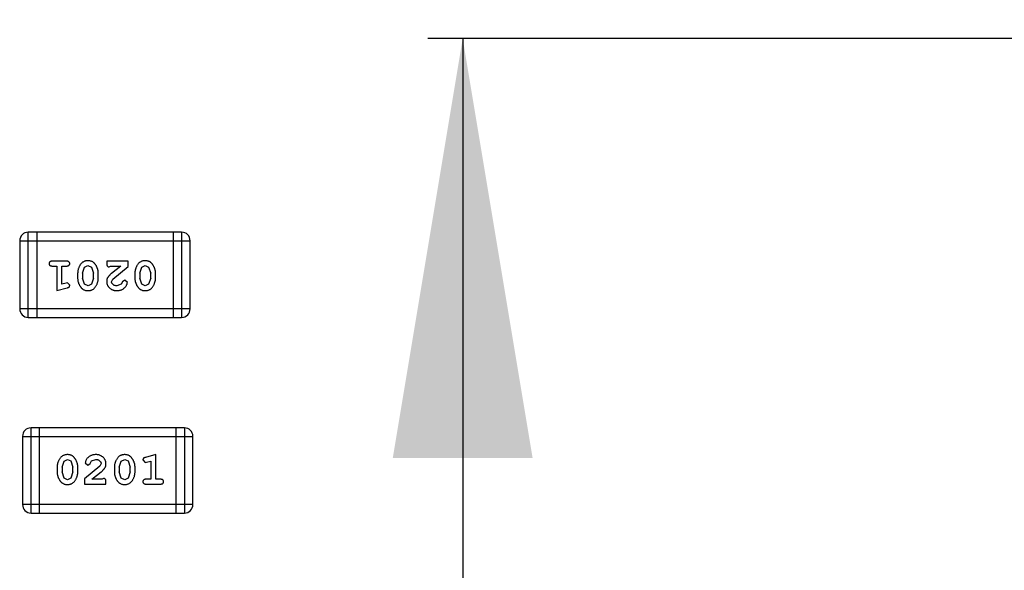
# Model space of a CAD drawing. Header units: millimetres. Extents: x -47 to 199, y -56 to 203.
# Tile 46 of 157: x 118.27 to 121.79, y 44.69 to 46.66. Entities that reach past the tile are written whole.
import ezdxf

# ---------------------------------------------------------------- set-up
doc = ezdxf.new("R2010")
doc.units = ezdxf.units.MM
doc.header["$LTSCALE"] = 1.21
doc.header["$MEASUREMENT"] = 0
doc.header["$PDMODE"] = 3
doc.header["$PDSIZE"] = 0.3125
doc.layers.get('0').update_dxf_attribs({"linetype": 'CONTINUOUS'})
doc.layers.get('DEFPOINTS').update_dxf_attribs({"linetype": 'CONTINUOUS'})
doc.layers.add('Dim', color=3, linetype='CONTINUOUS', lineweight=25)
doc.styles.get("Standard").update_dxf_attribs({"font": 'txt', "width": 0.8})
doc.dimstyles.get("Standard").update_dxf_attribs({"dimtxt": 0.15625, "dimasz": 0.1875, "dimexe": 0.125, "dimexo": 0.0625, "dimgap": 0.09, "dimtad": 0, "dimtih": 1, "dimtoh": 1, "dimzin": 4, "dimdsep": 46, "dimtxsty": 'Standard', "dimblk": '_FILLED', "dimblk1": '_FILLED', "dimblk2": '_FILLED', "dimcen": 0.09, "dimazin": 1, "dimtp": 0.01, "dimtm": 0.01, "dimtfac": 1, "dimtofl": 0, "dimtmove": 0, "dimatfit": 3, "dimldrblk": '_FILLED', "dimfxl": 0, "dimtolj": 1, "dimtzin": 4, "dimarcsym": 0})

# ---------------------------------------------------------------- blocks, each defined once
blk = doc.blocks.new('_FILLED')
at = {"color": 0, "linetype": 'ByBlock'}
blk.add_solid([(0, 0), (-1, 0.1667), (-1, -0.1667)], dxfattribs=at)
blk = doc.blocks.new('*D13')
at = {"color": 0, "linetype": 'ByBlock', "lineweight": -2}
for p, q in [((122.2391, 46.5894), (119.726, 46.5894)), ((119.851, 46.5894), (119.851, 31.8794)), ((119.851, 12.5894), (119.851, 27.2994)), ((122.2891, 12.5894), (119.726, 12.5894))]:
    blk.add_line(p, q, dxfattribs=at)
at = {"layer": 'DEFPOINTS', "color": 0, "linetype": 'ByBlock'}
for p in [(122.3016, 46.5894), (122.3516, 12.5894)]:
    blk.add_point(p, dxfattribs=at)
at = {"color": 0, "linetype": 'ByBlock', "lineweight": -2, "xscale": 1.5, "yscale": 1.5, "zscale": 1.5}
for p, rotation in [((119.851, 46.5894), 90), ((119.851, 12.5894), 270)]:
    blk.add_blockref('_FILLED', p, dxfattribs=dict(at, rotation=rotation))
at = {"color": 0, "linetype": 'ByBlock', "lineweight": -2, "insert": (119.851, 29.5894), "char_height": 1.5, "attachment_point": 5, "rotation": 90}
blk.add_mtext('\\A1;34.00', dxfattribs=at)
blk = doc.blocks.new('*D15')
at = {"color": 0, "linetype": 'ByBlock', "lineweight": -2}
for p, q in [((119.851, 49.5944), (119.851, 52.5944)), ((122.2391, 49.5944), (119.726, 49.5944)), ((122.2391, 46.5894), (119.726, 46.5894)), ((119.851, 46.5894), (119.851, 43.5894))]:
    blk.add_line(p, q, dxfattribs=at)
at = {"layer": 'DEFPOINTS', "color": 0, "linetype": 'ByBlock'}
for p in [(122.3016, 49.5944), (122.3016, 46.5894)]:
    blk.add_point(p, dxfattribs=at)
at = {"color": 0, "linetype": 'ByBlock', "lineweight": -2, "xscale": 1.5, "yscale": 1.5, "zscale": 1.5}
for p, rotation in [((119.851, 49.5944), 270), ((119.851, 46.5894), 90)]:
    blk.add_blockref('_FILLED', p, dxfattribs=dict(at, rotation=rotation))
at = {"color": 0, "linetype": 'ByBlock', "lineweight": -2, "insert": (119.851, 54.2844), "char_height": 1.5, "attachment_point": 5, "rotation": 90}
blk.add_mtext('\\A1;3.00', dxfattribs=at)

msp = doc.modelspace()

# ---------------------------------------------------------------- linework, layer by layer
at = {"color": 7, "linetype": 'Continuous'}
for p, q in [((118.2973, 45.5919), (118.2973, 45.8967)), ((118.8459, 45.8967), (118.2973, 45.8967)), ((118.3277, 45.8967), (118.3277, 45.5919)), ((118.8154, 45.8967), (118.8154, 45.5919)), ((118.8459, 45.8967), (118.8459, 45.5919)), ((118.2668, 45.8662), (118.2668, 45.6224)), ((118.2668, 45.8662), (118.8764, 45.8662)), ((118.8764, 45.6224), (118.8764, 45.8662)), ((118.4347, 45.7931), (118.3828, 45.7931)), ((118.3828, 45.7758), (118.4001, 45.7758)), ((118.4001, 45.7758), (118.4001, 45.6877)), ((118.4174, 45.7108), (118.4174, 45.7758)), ((118.4174, 45.7758), (118.4347, 45.7758)), ((118.4986, 45.7715), (118.5109, 45.7773)), ((118.5109, 45.7773), (118.523, 45.772)), ((118.5779, 45.7931), (118.5779, 45.7852)), ((118.655, 45.7931), (118.5779, 45.7931)), ((118.5865, 45.7726), (118.592, 45.7758)), ((118.592, 45.7758), (118.6282, 45.7758)), ((118.6282, 45.7758), (118.5946, 45.7487)), ((118.5999, 45.7292), (118.655, 45.7742)), ((118.655, 45.7742), (118.655, 45.7931)), ((118.7031, 45.7715), (118.7154, 45.7773)), ((118.7154, 45.7773), (118.7275, 45.772)), ((118.474, 45.75), (118.474, 45.7323)), ((118.4913, 45.7498), (118.4986, 45.7715)), ((118.4913, 45.7498), (118.4913, 45.7325)), ((118.523, 45.772), (118.5307, 45.7498)), ((118.5307, 45.7325), (118.5307, 45.7498)), ((118.548, 45.7323), (118.548, 45.75)), ((118.6785, 45.75), (118.6785, 45.7323)), ((118.6959, 45.7498), (118.7031, 45.7715)), ((118.6959, 45.7498), (118.6959, 45.7325)), ((118.7275, 45.772), (118.7352, 45.7498)), ((118.7352, 45.7325), (118.7352, 45.7498)), ((118.7525, 45.7323), (118.7525, 45.75)), ((118.4324, 45.7149), (118.4174, 45.7108)), ((118.4378, 45.716), (118.4324, 45.7149)), ((118.4457, 45.7067), (118.4378, 45.716)), ((118.4989, 45.7103), (118.4913, 45.7325)), ((118.5111, 45.705), (118.4989, 45.7103)), ((118.5234, 45.7108), (118.5111, 45.705)), ((118.5307, 45.7325), (118.5234, 45.7108)), ((118.5952, 45.7195), (118.5999, 45.7292)), ((118.6295, 45.7103), (118.6147, 45.705)), ((118.6345, 45.7189), (118.6295, 45.7103)), ((118.643, 45.7254), (118.6345, 45.7189)), ((118.6518, 45.717), (118.643, 45.7254)), ((118.7034, 45.7103), (118.6959, 45.7325)), ((118.7156, 45.705), (118.7034, 45.7103)), ((118.7279, 45.7108), (118.7156, 45.705)), ((118.7352, 45.7325), (118.7279, 45.7108)), ((118.4001, 45.6877), (118.4367, 45.6975)), ((118.8764, 45.6224), (118.2668, 45.6224)), ((118.2973, 45.5919), (118.8459, 45.5919)), ((118.3073, 44.8921), (118.3073, 45.1969)), ((118.856, 45.1969), (118.3073, 45.1969)), ((118.3378, 44.8921), (118.3378, 45.1969)), ((118.8255, 45.1969), (118.8255, 44.8921)), ((118.856, 45.1969), (118.856, 44.8921)), ((118.2769, 45.1664), (118.2769, 44.9226)), ((118.2769, 45.1664), (118.8865, 45.1664)), ((118.8865, 44.9226), (118.8865, 45.1664)), ((118.4181, 45.0563), (118.4253, 45.0781)), ((118.4253, 45.0781), (118.4377, 45.0839)), ((118.4377, 45.0839), (118.4498, 45.0786)), ((118.4498, 45.0786), (118.4574, 45.0563)), ((118.5014, 45.0718), (118.5103, 45.0634)), ((118.5103, 45.0634), (118.5187, 45.07)), ((118.5187, 45.07), (118.5237, 45.0785)), ((118.5237, 45.0785), (118.5386, 45.0839)), ((118.6226, 45.0563), (118.6298, 45.0781)), ((118.6298, 45.0781), (118.6422, 45.0839)), ((118.6422, 45.0839), (118.6543, 45.0786)), ((118.6543, 45.0786), (118.6619, 45.0563)), ((118.7075, 45.0821), (118.7154, 45.0728)), ((118.7154, 45.0728), (118.7208, 45.0739)), ((118.7531, 45.1012), (118.7166, 45.0913)), ((118.7208, 45.0739), (118.7358, 45.078)), ((118.7358, 45.078), (118.7358, 45.0131)), ((118.7531, 45.0131), (118.7531, 45.1012)), ((118.4007, 45.0565), (118.4007, 45.0388)), ((118.4181, 45.0563), (118.4181, 45.0391)), ((118.4257, 45.0168), (118.4181, 45.0391)), ((118.4574, 45.0391), (118.4501, 45.0173)), ((118.4574, 45.0391), (118.4574, 45.0563)), ((118.4747, 45.0388), (118.4747, 45.0565)), ((118.5533, 45.0596), (118.4983, 45.0146)), ((118.525, 45.0131), (118.5586, 45.0401)), ((118.5581, 45.0693), (118.5533, 45.0596)), ((118.6053, 45.0565), (118.6053, 45.0388)), ((118.6226, 45.0563), (118.6226, 45.0391)), ((118.6302, 45.0168), (118.6226, 45.0391)), ((118.6619, 45.0391), (118.6546, 45.0173)), ((118.6619, 45.0391), (118.6619, 45.0563)), ((118.6792, 45.0388), (118.6792, 45.0565)), ((118.4378, 45.0115), (118.4257, 45.0168)), ((118.4501, 45.0173), (118.4378, 45.0115)), ((118.4983, 45.0146), (118.4983, 44.9958)), ((118.5612, 45.0131), (118.525, 45.0131)), ((118.5667, 45.0162), (118.5612, 45.0131)), ((118.5754, 44.9958), (118.5754, 45.0036)), ((118.6423, 45.0115), (118.6302, 45.0168)), ((118.6546, 45.0173), (118.6423, 45.0115)), ((118.7358, 45.0131), (118.7185, 45.0131)), ((118.7704, 45.0131), (118.7531, 45.0131)), ((118.4983, 44.9958), (118.5754, 44.9958)), ((118.7185, 44.9958), (118.7704, 44.9958)), ((118.8865, 44.9226), (118.2769, 44.9226)), ((118.3073, 44.8921), (118.856, 44.8921))]:
    msp.add_line(p, q, dxfattribs=at)
for centre, start, end in [((118.2973, 45.8662), 90, 180), ((118.8459, 45.8662), 0, 90), ((118.2973, 45.6224), 180, 270), ((118.8459, 45.6224), 270, 360), ((118.3073, 45.1664), 90, 180), ((118.856, 45.1664), 0, 90), ((118.3073, 44.9226), 180, 270), ((118.856, 44.9226), 270, 0)]:
    msp.add_arc(centre, 0.0305, start, end, dxfattribs=at)
for points, knots in [([(118.3828, 45.7931), (118.3819, 45.793), (118.3802, 45.793), (118.3779, 45.7925), (118.3759, 45.7918), (118.3744, 45.7907), (118.3732, 45.7894), (118.3724, 45.7879), (118.3719, 45.7862), (118.3718, 45.785), (118.3718, 45.7844)], [0, 0, 0, 0, 0.169012, 0.317488, 0.445429, 0.560977, 0.67065, 0.776666, 0.88492, 1, 1, 1, 1]), ([(118.3718, 45.7844), (118.3718, 45.7838), (118.3719, 45.7826), (118.3724, 45.7809), (118.3732, 45.7794), (118.3744, 45.7781), (118.3759, 45.777), (118.3779, 45.7763), (118.3802, 45.7758), (118.3819, 45.7758), (118.3828, 45.7758)], [0, 0, 0, 0, 0.11517, 0.223509, 0.328254, 0.438012, 0.553651, 0.682263, 0.830856, 1, 1, 1, 1]), ([(118.4457, 45.7844), (118.4457, 45.785), (118.4456, 45.7862), (118.4451, 45.7879), (118.4443, 45.7894), (118.4431, 45.7907), (118.4416, 45.7918), (118.4396, 45.7925), (118.4373, 45.793), (118.4356, 45.793), (118.4347, 45.7931)], [0, 0, 0, 0, 0.115051, 0.223278, 0.329269, 0.437893, 0.554681, 0.682591, 0.83103, 1, 1, 1, 1]), ([(118.4347, 45.7758), (118.4356, 45.7758), (118.4373, 45.7758), (118.4396, 45.7763), (118.4416, 45.777), (118.4431, 45.7781), (118.4443, 45.7794), (118.4451, 45.7809), (118.4456, 45.7826), (118.4457, 45.7838), (118.4457, 45.7844)], [0, 0, 0, 0, 0.169102, 0.317658, 0.446239, 0.563118, 0.671828, 0.776546, 0.884858, 1, 1, 1, 1]), ([(118.5109, 45.7946), (118.5095, 45.7946), (118.5067, 45.7945), (118.5026, 45.7938), (118.4987, 45.7927), (118.4952, 45.7911), (118.4918, 45.7891), (118.4888, 45.7866), (118.486, 45.7836), (118.4835, 45.7802), (118.4813, 45.7766), (118.4794, 45.773), (118.4777, 45.7692), (118.4764, 45.7655), (118.4754, 45.7617), (118.4746, 45.7578), (118.4741, 45.7539), (118.4741, 45.7513), (118.474, 45.75)], [0, 0, 0, 0, 0.067217, 0.131051, 0.19272, 0.252824, 0.312745, 0.373449, 0.436041, 0.501494, 0.567761, 0.632087, 0.695096, 0.757109, 0.817993, 0.878657, 0.939311, 1, 1, 1, 1]), ([(118.548, 45.75), (118.548, 45.7511), (118.5479, 45.7532), (118.5476, 45.7564), (118.5471, 45.7595), (118.5464, 45.7626), (118.5456, 45.7657), (118.5444, 45.7687), (118.5432, 45.7716), (118.5417, 45.7745), (118.5401, 45.7772), (118.5385, 45.7798), (118.5368, 45.7821), (118.5352, 45.7842), (118.5335, 45.7861), (118.5318, 45.7877), (118.5301, 45.7892), (118.5277, 45.7907), (118.5245, 45.7924), (118.5203, 45.7937), (118.5158, 45.7945), (118.5126, 45.7946), (118.5109, 45.7946)], [0, 0, 0, 0, 0.049886, 0.09882, 0.148132, 0.19689, 0.246038, 0.295176, 0.345305, 0.395692, 0.445312, 0.491875, 0.535813, 0.577009, 0.616081, 0.652689, 0.687585, 0.720206, 0.785062, 0.85223, 0.923759, 1, 1, 1, 1]), ([(118.5779, 45.7852), (118.5779, 45.7841), (118.5779, 45.7822), (118.5784, 45.7794), (118.579, 45.7772), (118.5801, 45.7755), (118.5814, 45.7742), (118.5829, 45.7733), (118.5847, 45.7727), (118.5859, 45.7726), (118.5865, 45.7726)], [0, 0, 0, 0, 0.1844, 0.34094, 0.473574, 0.586824, 0.690029, 0.789175, 0.890445, 1, 1, 1, 1]), ([(118.7154, 45.7946), (118.714, 45.7946), (118.7112, 45.7945), (118.7071, 45.7938), (118.7033, 45.7927), (118.6997, 45.7911), (118.6963, 45.7891), (118.6933, 45.7866), (118.6905, 45.7836), (118.6881, 45.7802), (118.6859, 45.7766), (118.6839, 45.773), (118.6823, 45.7692), (118.6809, 45.7655), (118.6799, 45.7617), (118.6791, 45.7578), (118.6786, 45.7539), (118.6786, 45.7513), (118.6785, 45.75)], [0, 0, 0, 0, 0.067217, 0.131051, 0.19272, 0.252824, 0.312745, 0.373449, 0.436041, 0.501494, 0.567761, 0.632087, 0.695096, 0.757109, 0.817993, 0.878657, 0.939311, 1, 1, 1, 1]), ([(118.7525, 45.75), (118.7525, 45.7511), (118.7524, 45.7532), (118.7521, 45.7564), (118.7516, 45.7595), (118.7509, 45.7626), (118.7501, 45.7657), (118.7489, 45.7687), (118.7477, 45.7716), (118.7462, 45.7745), (118.7446, 45.7772), (118.743, 45.7798), (118.7414, 45.7821), (118.7397, 45.7842), (118.738, 45.7861), (118.7363, 45.7877), (118.7346, 45.7892), (118.7322, 45.7907), (118.729, 45.7924), (118.7248, 45.7937), (118.7203, 45.7945), (118.7171, 45.7946), (118.7154, 45.7946)], [0, 0, 0, 0, 0.049886, 0.09882, 0.148132, 0.19689, 0.246038, 0.295176, 0.345305, 0.395692, 0.445312, 0.491875, 0.535813, 0.577009, 0.616081, 0.652689, 0.687585, 0.720206, 0.785062, 0.85223, 0.923759, 1, 1, 1, 1]), ([(118.5946, 45.7487), (118.5937, 45.7479), (118.5921, 45.7465), (118.5897, 45.7442), (118.5876, 45.7421), (118.5857, 45.7401), (118.5841, 45.7383), (118.5827, 45.7365), (118.5816, 45.7349), (118.5805, 45.7328), (118.5794, 45.7303), (118.5785, 45.7271), (118.578, 45.7238), (118.5779, 45.7216), (118.5779, 45.7204)], [0, 0, 0, 0, 0.103002, 0.197728, 0.285279, 0.365235, 0.437224, 0.502446, 0.560545, 0.611446, 0.707576, 0.80349, 0.900532, 1, 1, 1, 1]), ([(118.4367, 45.6975), (118.4375, 45.6978), (118.4391, 45.6983), (118.4412, 45.6991), (118.4428, 45.7), (118.444, 45.7011), (118.4448, 45.7022), (118.4453, 45.7036), (118.4457, 45.7051), (118.4457, 45.7062), (118.4457, 45.7067)], [0, 0, 0, 0, 0.187321, 0.344927, 0.475328, 0.579604, 0.674244, 0.773631, 0.882025, 1, 1, 1, 1]), ([(118.474, 45.7323), (118.4741, 45.7312), (118.4741, 45.7291), (118.4744, 45.7259), (118.4749, 45.7227), (118.4756, 45.7196), (118.4765, 45.7166), (118.4776, 45.7136), (118.4789, 45.7106), (118.4804, 45.7077), (118.482, 45.705), (118.4836, 45.7024), (118.4853, 45.7001), (118.487, 45.698), (118.4887, 45.6962), (118.4904, 45.6945), (118.4921, 45.6931), (118.4945, 45.6915), (118.4977, 45.6899), (118.5018, 45.6886), (118.5064, 45.6878), (118.5095, 45.6877), (118.5112, 45.6877)], [0, 0, 0, 0, 0.049855, 0.099516, 0.148482, 0.19758, 0.246804, 0.296268, 0.346517, 0.397047, 0.446826, 0.49336, 0.537801, 0.579207, 0.617974, 0.654833, 0.689171, 0.722088, 0.786392, 0.853518, 0.924186, 1, 1, 1, 1]), ([(118.5112, 45.6877), (118.5126, 45.6877), (118.5154, 45.6878), (118.5195, 45.6885), (118.5233, 45.6896), (118.5269, 45.6912), (118.5302, 45.6933), (118.5333, 45.6958), (118.5361, 45.6987), (118.5385, 45.7021), (118.5407, 45.7057), (118.5426, 45.7094), (118.5443, 45.7131), (118.5456, 45.7169), (118.5467, 45.7207), (118.5474, 45.7245), (118.5479, 45.7284), (118.5479, 45.731), (118.548, 45.7323)], [0, 0, 0, 0, 0.06692, 0.130834, 0.19258, 0.252759, 0.312631, 0.373411, 0.436359, 0.501894, 0.568244, 0.632472, 0.69556, 0.757163, 0.818592, 0.878885, 0.939235, 1, 1, 1, 1]), ([(118.5779, 45.7204), (118.5779, 45.7193), (118.578, 45.7171), (118.5784, 45.7139), (118.5793, 45.7108), (118.5804, 45.7078), (118.5819, 45.7049), (118.5836, 45.7022), (118.5857, 45.6996), (118.5881, 45.6972), (118.5908, 45.695), (118.5936, 45.693), (118.5967, 45.6913), (118.5999, 45.69), (118.6033, 45.689), (118.6069, 45.6882), (118.6107, 45.6877), (118.6132, 45.6877), (118.6145, 45.6877)], [0, 0, 0, 0, 0.060981, 0.120256, 0.178148, 0.236115, 0.293993, 0.352864, 0.413358, 0.476056, 0.539296, 0.602396, 0.665116, 0.728325, 0.792919, 0.859317, 0.928302, 1, 1, 1, 1]), ([(118.6147, 45.705), (118.6133, 45.705), (118.6106, 45.7051), (118.6068, 45.7059), (118.6034, 45.7073), (118.6005, 45.7092), (118.5982, 45.7115), (118.5964, 45.714), (118.5954, 45.7167), (118.5952, 45.7186), (118.5952, 45.7195)], [0, 0, 0, 0, 0.156344, 0.299348, 0.4327, 0.561, 0.682299, 0.791883, 0.89611, 1, 1, 1, 1]), ([(118.6145, 45.6877), (118.6162, 45.6877), (118.6196, 45.6878), (118.6245, 45.6887), (118.6293, 45.6901), (118.6338, 45.6921), (118.6379, 45.6945), (118.6416, 45.6974), (118.6447, 45.7007), (118.6472, 45.7042), (118.6492, 45.7078), (118.6507, 45.7111), (118.6516, 45.7141), (118.6517, 45.7161), (118.6518, 45.717)], [0, 0, 0, 0, 0.098286, 0.193983, 0.289056, 0.384352, 0.477435, 0.566197, 0.652355, 0.737986, 0.818188, 0.887401, 0.94802, 1, 1, 1, 1]), ([(118.6785, 45.7323), (118.6786, 45.7312), (118.6786, 45.7291), (118.6789, 45.7259), (118.6794, 45.7227), (118.6801, 45.7196), (118.681, 45.7166), (118.6821, 45.7136), (118.6834, 45.7106), (118.6849, 45.7077), (118.6865, 45.705), (118.6882, 45.7024), (118.6898, 45.7001), (118.6915, 45.698), (118.6932, 45.6962), (118.6949, 45.6945), (118.6966, 45.6931), (118.699, 45.6915), (118.7022, 45.6899), (118.7064, 45.6886), (118.7109, 45.6878), (118.7141, 45.6877), (118.7157, 45.6877)], [0, 0, 0, 0, 0.049855, 0.099516, 0.148482, 0.19758, 0.246804, 0.296268, 0.346517, 0.397047, 0.446826, 0.49336, 0.537801, 0.579207, 0.617974, 0.654833, 0.689171, 0.722088, 0.786392, 0.853518, 0.924186, 1, 1, 1, 1]), ([(118.7157, 45.6877), (118.7171, 45.6877), (118.7199, 45.6878), (118.724, 45.6885), (118.7279, 45.6896), (118.7314, 45.6912), (118.7347, 45.6933), (118.7378, 45.6958), (118.7406, 45.6987), (118.743, 45.7021), (118.7452, 45.7057), (118.7472, 45.7094), (118.7488, 45.7131), (118.7501, 45.7169), (118.7512, 45.7207), (118.7519, 45.7245), (118.7524, 45.7284), (118.7525, 45.731), (118.7525, 45.7323)], [0, 0, 0, 0, 0.06692, 0.130834, 0.19258, 0.252759, 0.312631, 0.373411, 0.436359, 0.501894, 0.568244, 0.632472, 0.69556, 0.757163, 0.818592, 0.878885, 0.939235, 1, 1, 1, 1]), ([(118.4375, 45.1012), (118.4361, 45.1011), (118.4333, 45.101), (118.4292, 45.1003), (118.4254, 45.0992), (118.4218, 45.0976), (118.4185, 45.0956), (118.4155, 45.0931), (118.4127, 45.0901), (118.4102, 45.0867), (118.408, 45.0831), (118.4061, 45.0794), (118.4044, 45.0757), (118.4031, 45.072), (118.402, 45.0682), (118.4013, 45.0643), (118.4008, 45.0605), (118.4008, 45.0579), (118.4007, 45.0565)], [0, 0, 0, 0, 0.06692, 0.130834, 0.19258, 0.252759, 0.312631, 0.373411, 0.436359, 0.501894, 0.568244, 0.632472, 0.69556, 0.757163, 0.818592, 0.878885, 0.939235, 1, 1, 1, 1]), ([(118.4747, 45.0565), (118.4747, 45.0576), (118.4746, 45.0598), (118.4743, 45.063), (118.4738, 45.0661), (118.4731, 45.0692), (118.4722, 45.0722), (118.4711, 45.0753), (118.4698, 45.0782), (118.4683, 45.0811), (118.4667, 45.0838), (118.4651, 45.0864), (118.4634, 45.0887), (118.4617, 45.0908), (118.46, 45.0927), (118.4583, 45.0943), (118.4566, 45.0957), (118.4542, 45.0973), (118.451, 45.0989), (118.4469, 45.1002), (118.4423, 45.101), (118.4392, 45.1011), (118.4375, 45.1012)], [0, 0, 0, 0, 0.049855, 0.099516, 0.148482, 0.19758, 0.246804, 0.296268, 0.346517, 0.397047, 0.446826, 0.49336, 0.537801, 0.579207, 0.617974, 0.654833, 0.689171, 0.722088, 0.786392, 0.853518, 0.924186, 1, 1, 1, 1]), ([(118.5387, 45.1012), (118.537, 45.1011), (118.5336, 45.101), (118.5287, 45.1001), (118.524, 45.0987), (118.5195, 45.0967), (118.5153, 45.0943), (118.5117, 45.0914), (118.5085, 45.0882), (118.506, 45.0846), (118.504, 45.081), (118.5026, 45.0777), (118.5016, 45.0747), (118.5015, 45.0727), (118.5014, 45.0718)], [0, 0, 0, 0, 0.098286, 0.193983, 0.289056, 0.384352, 0.477435, 0.566197, 0.652355, 0.737986, 0.818188, 0.887401, 0.94802, 1, 1, 1, 1]), ([(118.5386, 45.0839), (118.54, 45.0838), (118.5427, 45.0837), (118.5465, 45.0829), (118.5499, 45.0815), (118.5527, 45.0796), (118.5551, 45.0773), (118.5568, 45.0748), (118.5579, 45.0721), (118.558, 45.0703), (118.5581, 45.0693)], [0, 0, 0, 0, 0.156344, 0.299348, 0.4327, 0.561, 0.682299, 0.791883, 0.89611, 1, 1, 1, 1]), ([(118.5754, 45.0684), (118.5753, 45.0695), (118.5753, 45.0717), (118.5748, 45.0749), (118.574, 45.078), (118.5728, 45.081), (118.5714, 45.0839), (118.5696, 45.0866), (118.5675, 45.0892), (118.5651, 45.0916), (118.5624, 45.0939), (118.5596, 45.0958), (118.5566, 45.0975), (118.5533, 45.0988), (118.5499, 45.0999), (118.5464, 45.1006), (118.5426, 45.1011), (118.54, 45.1011), (118.5387, 45.1012)], [0, 0, 0, 0, 0.060981, 0.120256, 0.178148, 0.236115, 0.293993, 0.352864, 0.413358, 0.476056, 0.539296, 0.602396, 0.665116, 0.728325, 0.792919, 0.859317, 0.928302, 1, 1, 1, 1]), ([(118.6421, 45.1012), (118.6406, 45.1011), (118.6378, 45.101), (118.6337, 45.1003), (118.6299, 45.0992), (118.6263, 45.0976), (118.623, 45.0956), (118.62, 45.0931), (118.6172, 45.0901), (118.6147, 45.0867), (118.6125, 45.0831), (118.6106, 45.0794), (118.6089, 45.0757), (118.6076, 45.072), (118.6065, 45.0682), (118.6058, 45.0643), (118.6053, 45.0605), (118.6053, 45.0579), (118.6053, 45.0565)], [0, 0, 0, 0, 0.06692, 0.130834, 0.19258, 0.252759, 0.312631, 0.373411, 0.436359, 0.501894, 0.568244, 0.632472, 0.69556, 0.757163, 0.818592, 0.878885, 0.939235, 1, 1, 1, 1]), ([(118.6792, 45.0565), (118.6792, 45.0576), (118.6791, 45.0598), (118.6788, 45.063), (118.6783, 45.0661), (118.6776, 45.0692), (118.6767, 45.0722), (118.6756, 45.0753), (118.6743, 45.0782), (118.6728, 45.0811), (118.6712, 45.0838), (118.6696, 45.0864), (118.6679, 45.0887), (118.6663, 45.0908), (118.6645, 45.0927), (118.6628, 45.0943), (118.6611, 45.0957), (118.6587, 45.0973), (118.6556, 45.0989), (118.6514, 45.1002), (118.6468, 45.101), (118.6437, 45.1011), (118.6421, 45.1012)], [0, 0, 0, 0, 0.049855, 0.099516, 0.148482, 0.19758, 0.246804, 0.296268, 0.346517, 0.397047, 0.446826, 0.49336, 0.537801, 0.579207, 0.617974, 0.654833, 0.689171, 0.722088, 0.786392, 0.853518, 0.924186, 1, 1, 1, 1]), ([(118.7166, 45.0913), (118.7157, 45.091), (118.7141, 45.0906), (118.7121, 45.0897), (118.7104, 45.0888), (118.7092, 45.0878), (118.7084, 45.0866), (118.7079, 45.0853), (118.7075, 45.0837), (118.7075, 45.0827), (118.7075, 45.0821)], [0, 0, 0, 0, 0.187321, 0.344927, 0.475328, 0.579604, 0.674244, 0.773631, 0.882025, 1, 1, 1, 1]), ([(118.4007, 45.0388), (118.4008, 45.0377), (118.4008, 45.0356), (118.4011, 45.0324), (118.4016, 45.0293), (118.4023, 45.0262), (118.4032, 45.0232), (118.4043, 45.0202), (118.4056, 45.0172), (118.407, 45.0143), (118.4086, 45.0116), (118.4102, 45.009), (118.4119, 45.0067), (118.4135, 45.0046), (118.4152, 45.0028), (118.4169, 45.0011), (118.4187, 44.9997), (118.421, 44.9981), (118.4242, 44.9965), (118.4284, 44.9952), (118.433, 44.9943), (118.4361, 44.9942), (118.4378, 44.9942)], [0, 0, 0, 0, 0.049886, 0.09882, 0.148132, 0.19689, 0.246038, 0.295176, 0.345305, 0.395692, 0.445312, 0.491875, 0.535813, 0.577009, 0.616081, 0.652689, 0.687585, 0.720206, 0.785062, 0.85223, 0.923759, 1, 1, 1, 1]), ([(118.4378, 44.9942), (118.4392, 44.9942), (118.4421, 44.9943), (118.4461, 44.995), (118.45, 44.9961), (118.4536, 44.9977), (118.4569, 44.9997), (118.4599, 45.0023), (118.4627, 45.0052), (118.4652, 45.0086), (118.4674, 45.0122), (118.4693, 45.0159), (118.471, 45.0196), (118.4723, 45.0233), (118.4734, 45.0272), (118.4741, 45.031), (118.4746, 45.0349), (118.4747, 45.0375), (118.4747, 45.0388)], [0, 0, 0, 0, 0.067217, 0.131051, 0.19272, 0.252824, 0.312745, 0.373449, 0.436041, 0.501494, 0.567761, 0.632087, 0.695096, 0.757109, 0.817993, 0.878657, 0.939311, 1, 1, 1, 1]), ([(118.5586, 45.0401), (118.5595, 45.0409), (118.5612, 45.0424), (118.5635, 45.0446), (118.5657, 45.0467), (118.5675, 45.0487), (118.5691, 45.0505), (118.5705, 45.0523), (118.5716, 45.054), (118.5727, 45.056), (118.5738, 45.0586), (118.5747, 45.0617), (118.5753, 45.065), (118.5753, 45.0673), (118.5754, 45.0684)], [0, 0, 0, 0, 0.103002, 0.197728, 0.285279, 0.365235, 0.437224, 0.502446, 0.560545, 0.611446, 0.707576, 0.80349, 0.900532, 1, 1, 1, 1]), ([(118.6053, 45.0388), (118.6053, 45.0377), (118.6053, 45.0356), (118.6056, 45.0324), (118.6061, 45.0293), (118.6068, 45.0262), (118.6077, 45.0232), (118.6088, 45.0202), (118.6101, 45.0172), (118.6115, 45.0143), (118.6131, 45.0116), (118.6147, 45.009), (118.6164, 45.0067), (118.618, 45.0046), (118.6197, 45.0028), (118.6214, 45.0011), (118.6232, 44.9997), (118.6255, 44.9981), (118.6287, 44.9965), (118.6329, 44.9952), (118.6375, 44.9943), (118.6407, 44.9942), (118.6423, 44.9942)], [0, 0, 0, 0, 0.049886, 0.09882, 0.148132, 0.19689, 0.246038, 0.295176, 0.345305, 0.395692, 0.445312, 0.491875, 0.535813, 0.577009, 0.616081, 0.652689, 0.687585, 0.720206, 0.785062, 0.85223, 0.923759, 1, 1, 1, 1]), ([(118.6423, 44.9942), (118.6437, 44.9942), (118.6466, 44.9943), (118.6507, 44.995), (118.6545, 44.9961), (118.6581, 44.9977), (118.6614, 44.9997), (118.6644, 45.0023), (118.6672, 45.0052), (118.6697, 45.0086), (118.6719, 45.0122), (118.6738, 45.0159), (118.6755, 45.0196), (118.6769, 45.0233), (118.6779, 45.0272), (118.6787, 45.031), (118.6791, 45.0349), (118.6792, 45.0375), (118.6792, 45.0388)], [0, 0, 0, 0, 0.067217, 0.131051, 0.19272, 0.252824, 0.312745, 0.373449, 0.436041, 0.501494, 0.567761, 0.632087, 0.695096, 0.757109, 0.817993, 0.878657, 0.939311, 1, 1, 1, 1]), ([(118.5754, 45.0036), (118.5753, 45.0047), (118.5753, 45.0067), (118.5749, 45.0094), (118.5742, 45.0116), (118.5731, 45.0134), (118.5718, 45.0147), (118.5703, 45.0156), (118.5686, 45.0161), (118.5674, 45.0162), (118.5667, 45.0162)], [0, 0, 0, 0, 0.1844, 0.34094, 0.473574, 0.586824, 0.690029, 0.789175, 0.890445, 1, 1, 1, 1]), ([(118.7185, 45.0131), (118.7176, 45.013), (118.7159, 45.013), (118.7136, 45.0125), (118.7117, 45.0118), (118.7101, 45.0107), (118.709, 45.0094), (118.7081, 45.0079), (118.7076, 45.0062), (118.7075, 45.005), (118.7075, 45.0044)], [0, 0, 0, 0, 0.169102, 0.317658, 0.446239, 0.563118, 0.671828, 0.776546, 0.884858, 1, 1, 1, 1]), ([(118.7075, 45.0044), (118.7075, 45.0038), (118.7076, 45.0026), (118.7081, 45.0009), (118.7089, 44.9994), (118.7101, 44.9981), (118.7117, 44.997), (118.7136, 44.9963), (118.7159, 44.9958), (118.7176, 44.9958), (118.7185, 44.9958)], [0, 0, 0, 0, 0.115051, 0.223278, 0.329269, 0.437893, 0.554681, 0.682591, 0.83103, 1, 1, 1, 1]), ([(118.7815, 45.0044), (118.7814, 45.005), (118.7814, 45.0062), (118.7809, 45.0079), (118.78, 45.0094), (118.7788, 45.0107), (118.7773, 45.0118), (118.7753, 45.0125), (118.773, 45.013), (118.7713, 45.013), (118.7704, 45.0131)], [0, 0, 0, 0, 0.11517, 0.223509, 0.328254, 0.438012, 0.553651, 0.682263, 0.830856, 1, 1, 1, 1]), ([(118.7704, 44.9958), (118.7713, 44.9958), (118.773, 44.9958), (118.7753, 44.9963), (118.7773, 44.997), (118.7788, 44.9981), (118.78, 44.9994), (118.7808, 45.0009), (118.7814, 45.0026), (118.7814, 45.0038), (118.7815, 45.0044)], [0, 0, 0, 0, 0.169012, 0.317488, 0.445429, 0.560977, 0.67065, 0.776666, 0.88492, 1, 1, 1, 1])]:
    msp.add_open_spline(points, degree=3, knots=knots, dxfattribs=at)

# ---------------------------------------------------------------- dimensions: what is measured, and where the dimension line sits
at = {"layer": 'Dim'}
for base, p1, p2, override, picture, middle in [((119.8509942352, 49.5944033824), (122.3016311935, 46.589403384), (122.3016311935, 49.5944033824), {"dimtxt": 1.5, "dimasz": 1.5, "dimtih": 0, "dimtoh": 0, "dimzin": 0, "dimcen": 0.198, "dimadec": 0, "dimazin": 0, "dimtp": 0, "dimtm": 0, "dimtzin": 0}, '*D15', (119.8509942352, 54.2844033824)), ((119.851, 12.5894), (122.3016, 46.5894), (122.3516, 12.5894), {"dimtxt": 1.5, "dimasz": 1.5, "dimtih": 0, "dimtoh": 0, "dimzin": 0, "dimcen": 0.198, "dimadec": 0, "dimazin": 0, "dimtp": 0, "dimtm": 0, "dimtdec": 4, "dimtzin": 0}, '*D13', (119.851, 29.5894))]:
    dim = msp.add_linear_dim(base=base, p1=p1, p2=p2, angle=90, dimstyle='Standard', override=override, dxfattribs=at)
    dim.commit()
    dim.dimension.update_dxf_attribs({"geometry": picture, "text_midpoint": middle})

doc.saveas('drawing.dxf')
